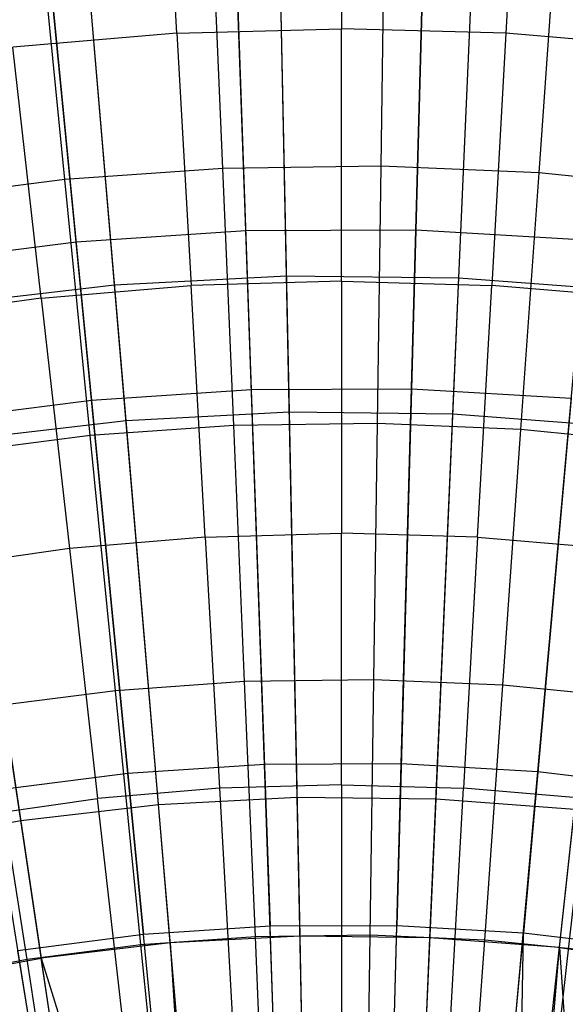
# Model space of a CAD drawing. Extents: x -8.3 to 8.8, y -6 to 6.
# Tile 108 of 177: x -0.024 to 0.341, y 1.311 to 1.969. Entities that reach past the tile are written whole.
import ezdxf

# ---------------------------------------------------------------- set-up
doc = ezdxf.new("R2010")
doc.units = 0
doc.header["$LTSCALE"] = 2.54
doc.layers.get('0').update_dxf_attribs({"linetype": 'CONTINUOUS'})

# ---------------------------------------------------------------- blocks, each defined once
blk = doc.blocks.new('DROPS_COLOR_A_STL')
at = {"color": 0}
for p, q in [((8.55484, 1.79811, 2.27183), (8.54788, 2.1389, 2.41249)), ((8.55484, 1.79811, 2.27183), (8.54788, 2.1389, 2.41249)), ((8.67012, 1.79677, 2.27183), (8.68501, 2.1373, 2.41249)), ((8.67012, 1.79677, 2.27183), (8.68501, 2.1373, 2.41249)), ((8.43971, 1.79206, 2.27183), (8.41093, 2.13171, 2.41249)), ((8.43971, 1.79206, 2.27183), (8.41093, 2.13171, 2.41249)), ((8.48146, 1.96038, 13.61153), (8.47197, 2.12947, 13.53708)), ((8.48146, 1.96038, 13.61153), (8.47197, 2.12947, 13.53708)), ((8.59156, 2.13283, 13.53708), (8.59156, 1.96347, 13.61153)), ((8.59156, 2.13283, 13.53708), (8.59156, 1.96347, 13.61153)), ((8.71114, 2.12947, 13.53708), (8.70165, 1.96038, 13.61153)), ((8.71114, 2.12947, 13.53708), (8.70165, 1.96038, 13.61153)), ((8.5567, 1.70695, 13.34844), (8.5497, 2.05, 13.21341)), ((8.5567, 1.70695, 13.34844), (8.5497, 2.05, 13.21341)), ((8.44741, 1.7012, 13.34844), (8.41844, 2.04311, 13.21341)), ((8.44741, 1.7012, 13.34844), (8.41844, 2.04311, 13.21341)), ((8.61804, 1.87146, 13.56327), (8.62048, 2.04414, 13.48916)), ((8.61804, 1.87146, 13.56327), (8.62048, 2.04414, 13.48916)), ((8.66614, 1.70567, 13.34844), (8.68113, 2.04847, 13.21341)), ((8.66614, 1.70567, 13.34844), (8.68113, 2.04847, 13.21341)), ((8.51212, 1.86996, 13.56327), (8.50479, 2.0425, 13.48916)), ((8.51212, 1.86996, 13.56327), (8.50479, 2.0425, 13.48916)), ((8.72388, 1.86696, 13.56327), (8.73609, 2.03923, 13.48916)), ((8.72388, 1.86696, 13.56327), (8.73609, 2.03923, 13.48916)), ((8.40646, 1.86247, 13.56327), (8.38938, 2.03432, 13.48916)), ((8.40646, 1.86247, 13.56327), (8.38938, 2.03432, 13.48916)), ((8.48146, 1.96038, 13.61153), (8.37172, 1.95113, 13.61153)), ((8.48146, 1.96038, 13.61153), (8.37172, 1.95113, 13.61153)), ((8.48146, 1.96038, 13.61153), (8.59156, 1.96347, 13.61153)), ((8.48146, 1.96038, 13.61153), (8.59156, 1.96347, 13.61153)), ((8.48146, 1.96038, 13.61153), (8.49094, 1.7916, 13.68072)), ((8.48146, 1.96038, 13.61153), (8.49094, 1.7916, 13.68072)), ((8.70165, 1.96038, 13.61153), (8.59156, 1.96347, 13.61153)), ((8.59156, 1.79443, 13.68072), (8.59156, 1.96347, 13.61153)), ((8.70165, 1.96038, 13.61153), (8.59156, 1.96347, 13.61153)), ((8.59156, 1.79443, 13.68072), (8.59156, 1.96347, 13.61153)), ((8.70165, 1.96038, 13.61153), (8.69217, 1.7916, 13.68072)), ((8.70165, 1.96038, 13.61153), (8.69217, 1.7916, 13.68072)), ((8.8114, 1.95113, 13.61153), (8.70165, 1.96038, 13.61153)), ((8.8114, 1.95113, 13.61153), (8.70165, 1.96038, 13.61153)), ((8.39064, 1.78314, 13.68072), (8.37172, 1.95113, 13.61153)), ((8.39064, 1.78314, 13.68072), (8.37172, 1.95113, 13.61153)), ((8.51212, 1.86996, 13.56327), (8.40646, 1.86247, 13.56327)), ((8.51212, 1.86996, 13.56327), (8.40646, 1.86247, 13.56327)), ((8.61804, 1.87146, 13.56327), (8.51212, 1.86996, 13.56327)), ((8.61804, 1.87146, 13.56327), (8.51212, 1.86996, 13.56327)), ((8.51943, 1.6979, 13.63179), (8.51212, 1.86996, 13.56327)), ((8.51943, 1.6979, 13.63179), (8.51212, 1.86996, 13.56327)), ((8.6156, 1.69926, 13.63179), (8.61804, 1.87146, 13.56327)), ((8.6156, 1.69926, 13.63179), (8.61804, 1.87146, 13.56327)), ((8.72388, 1.86696, 13.56327), (8.61804, 1.87146, 13.56327)), ((8.72388, 1.86696, 13.56327), (8.61804, 1.87146, 13.56327)), ((8.7117, 1.69518, 13.63179), (8.72388, 1.86696, 13.56327)), ((8.7117, 1.69518, 13.63179), (8.72388, 1.86696, 13.56327)), ((8.82929, 1.85648, 13.56327), (8.72388, 1.86696, 13.56327)), ((8.82929, 1.85648, 13.56327), (8.72388, 1.86696, 13.56327)), ((8.40646, 1.86247, 13.56327), (8.30138, 1.84901, 13.56327)), ((8.40646, 1.86247, 13.56327), (8.30138, 1.84901, 13.56327)), ((8.42349, 1.6911, 13.63179), (8.40646, 1.86247, 13.56327)), ((8.42349, 1.6911, 13.63179), (8.40646, 1.86247, 13.56327)), ((8.43971, 1.79206, 2.27183), (8.55484, 1.79811, 2.27183)), ((8.43971, 1.79206, 2.27183), (8.55484, 1.79811, 2.27183)), ((8.59156, 1.79443, 13.68072), (8.49094, 1.7916, 13.68072)), ((8.59156, 1.79443, 13.68072), (8.49094, 1.7916, 13.68072)), ((8.56196, 1.4492, 2.15275), (8.55484, 1.79811, 2.27183)), ((8.55484, 1.79811, 2.27183), (8.67012, 1.79677, 2.27183)), ((8.56196, 1.4492, 2.15275), (8.55484, 1.79811, 2.27183)), ((8.55484, 1.79811, 2.27183), (8.67012, 1.79677, 2.27183)), ((8.59156, 1.79443, 13.68072), (8.69217, 1.7916, 13.68072)), ((8.59156, 1.79443, 13.68072), (8.59156, 1.62573, 13.74469)), ((8.59156, 1.79443, 13.68072), (8.59156, 1.62573, 13.74469)), ((8.59156, 1.79443, 13.68072), (8.69217, 1.7916, 13.68072)), ((8.65488, 1.44812, 2.15275), (8.67012, 1.79677, 2.27183)), ((8.65488, 1.44812, 2.15275), (8.67012, 1.79677, 2.27183)), ((8.67012, 1.79677, 2.27183), (8.78508, 1.78804, 2.27183)), ((8.67012, 1.79677, 2.27183), (8.78508, 1.78804, 2.27183)), ((8.3252, 1.77865, 2.27183), (8.43971, 1.79206, 2.27183)), ((8.3252, 1.77865, 2.27183), (8.43971, 1.79206, 2.27183)), ((8.39064, 1.78314, 13.68072), (8.49094, 1.7916, 13.68072)), ((8.39064, 1.78314, 13.68072), (8.49094, 1.7916, 13.68072)), ((8.46917, 1.44433, 2.15275), (8.43971, 1.79206, 2.27183)), ((8.46917, 1.44433, 2.15275), (8.43971, 1.79206, 2.27183)), ((8.5004, 1.62317, 13.74469), (8.49094, 1.7916, 13.68072)), ((8.5004, 1.62317, 13.74469), (8.49094, 1.7916, 13.68072)), ((8.68271, 1.62317, 13.74469), (8.69217, 1.7916, 13.68072)), ((8.68271, 1.62317, 13.74469), (8.69217, 1.7916, 13.68072)), ((8.79247, 1.78314, 13.68072), (8.69217, 1.7916, 13.68072)), ((8.79247, 1.78314, 13.68072), (8.69217, 1.7916, 13.68072)), ((8.39064, 1.78314, 13.68072), (8.29098, 1.76907, 13.68072)), ((8.39064, 1.78314, 13.68072), (8.29098, 1.76907, 13.68072)), ((8.39064, 1.78314, 13.68072), (8.40953, 1.61551, 13.74469)), ((8.39064, 1.78314, 13.68072), (8.40953, 1.61551, 13.74469)), ((8.37689, 1.43352, 2.15275), (8.3252, 1.77865, 2.27183)), ((8.37689, 1.43352, 2.15275), (8.3252, 1.77865, 2.27183)), ((8.44741, 1.7012, 13.34844), (8.5567, 1.70695, 13.34844)), ((8.44741, 1.7012, 13.34844), (8.5567, 1.70695, 13.34844)), ((8.56386, 1.35612, 13.46176), (8.5567, 1.70695, 13.34844)), ((8.56386, 1.35612, 13.46176), (8.5567, 1.70695, 13.34844)), ((8.5567, 1.70695, 13.34844), (8.66614, 1.70567, 13.34844)), ((8.5567, 1.70695, 13.34844), (8.66614, 1.70567, 13.34844)), ((8.33871, 1.68847, 13.34844), (8.44741, 1.7012, 13.34844)), ((8.33871, 1.68847, 13.34844), (8.44741, 1.7012, 13.34844)), ((8.47703, 1.35156, 13.46176), (8.44741, 1.7012, 13.34844)), ((8.47703, 1.35156, 13.46176), (8.44741, 1.7012, 13.34844)), ((8.65081, 1.35511, 13.46176), (8.66614, 1.70567, 13.34844)), ((8.65081, 1.35511, 13.46176), (8.66614, 1.70567, 13.34844)), ((8.66614, 1.70567, 13.34844), (8.77527, 1.69739, 13.34844)), ((8.66614, 1.70567, 13.34844), (8.77527, 1.69739, 13.34844)), ((8.51943, 1.6979, 13.63179), (8.42349, 1.6911, 13.63179)), ((8.51943, 1.6979, 13.63179), (8.42349, 1.6911, 13.63179)), ((8.6156, 1.69926, 13.63179), (8.51943, 1.6979, 13.63179)), ((8.6156, 1.69926, 13.63179), (8.51943, 1.6979, 13.63179)), ((8.52671, 1.52653, 13.69473), (8.51943, 1.6979, 13.63179)), ((8.52671, 1.52653, 13.69473), (8.51943, 1.6979, 13.63179)), ((8.61318, 1.52776, 13.69473), (8.6156, 1.69926, 13.63179)), ((8.61318, 1.52776, 13.69473), (8.6156, 1.69926, 13.63179)), ((8.7117, 1.69518, 13.63179), (8.6156, 1.69926, 13.63179)), ((8.7117, 1.69518, 13.63179), (8.6156, 1.69926, 13.63179)), ((8.69958, 1.52409, 13.69473), (8.7117, 1.69518, 13.63179)), ((8.69958, 1.52409, 13.69473), (8.7117, 1.69518, 13.63179)), ((8.80741, 1.68567, 13.63179), (8.7117, 1.69518, 13.63179)), ((8.80741, 1.68567, 13.63179), (8.7117, 1.69518, 13.63179)), ((8.73751, 1.34853, 13.46176), (8.77527, 1.69739, 13.34844)), ((8.73751, 1.34853, 13.46176), (8.77527, 1.69739, 13.34844)), ((8.42349, 1.6911, 13.63179), (8.32808, 1.67889, 13.63179)), ((8.42349, 1.6911, 13.63179), (8.32808, 1.67889, 13.63179)), ((8.33871, 1.68847, 13.34844), (8.39068, 1.34145, 13.46176)), ((8.33871, 1.68847, 13.34844), (8.39068, 1.34145, 13.46176)), ((8.44045, 1.52042, 13.69473), (8.42349, 1.6911, 13.63179)), ((8.44045, 1.52042, 13.69473), (8.42349, 1.6911, 13.63179)), ((8.5004, 1.62317, 13.74469), (8.40953, 1.61551, 13.74469)), ((8.5004, 1.62317, 13.74469), (8.40953, 1.61551, 13.74469)), ((8.5004, 1.62317, 13.74469), (8.59156, 1.62573, 13.74469)), ((8.5004, 1.62317, 13.74469), (8.59156, 1.62573, 13.74469)), ((8.5004, 1.62317, 13.74469), (8.50984, 1.45512, 13.80348)), ((8.5004, 1.62317, 13.74469), (8.50984, 1.45512, 13.80348)), ((8.68271, 1.62317, 13.74469), (8.59156, 1.62573, 13.74469)), ((8.59156, 1.45741, 13.80348), (8.59156, 1.62573, 13.74469)), ((8.68271, 1.62317, 13.74469), (8.59156, 1.62573, 13.74469)), ((8.59156, 1.45741, 13.80348), (8.59156, 1.62573, 13.74469)), ((8.68271, 1.62317, 13.74469), (8.67327, 1.45512, 13.80348)), ((8.68271, 1.62317, 13.74469), (8.67327, 1.45512, 13.80348)), ((8.68271, 1.62317, 13.74469), (8.77358, 1.61551, 13.74469)), ((8.68271, 1.62317, 13.74469), (8.77358, 1.61551, 13.74469)), ((8.40953, 1.61551, 13.74469), (8.31924, 1.60276, 13.74469)), ((8.40953, 1.61551, 13.74469), (8.31924, 1.60276, 13.74469)), ((8.40953, 1.61551, 13.74469), (8.42838, 1.44825, 13.80348)), ((8.40953, 1.61551, 13.74469), (8.42838, 1.44825, 13.80348)), ((8.52671, 1.52653, 13.69473), (8.44045, 1.52042, 13.69473)), ((8.52671, 1.52653, 13.69473), (8.44045, 1.52042, 13.69473)), ((8.61318, 1.52776, 13.69473), (8.52671, 1.52653, 13.69473)), ((8.61318, 1.52776, 13.69473), (8.52671, 1.52653, 13.69473)), ((8.53397, 1.35564, 13.75225), (8.52671, 1.52653, 13.69473)), ((8.53397, 1.35564, 13.75225), (8.52671, 1.52653, 13.69473)), ((8.61076, 1.35672, 13.75225), (8.61318, 1.52776, 13.69473)), ((8.61076, 1.35672, 13.75225), (8.61318, 1.52776, 13.69473)), ((8.69958, 1.52409, 13.69473), (8.61318, 1.52776, 13.69473)), ((8.69958, 1.52409, 13.69473), (8.61318, 1.52776, 13.69473)), ((8.68748, 1.35346, 13.75225), (8.69958, 1.52409, 13.69473)), ((8.68748, 1.35346, 13.75225), (8.69958, 1.52409, 13.69473)), ((8.78563, 1.51553, 13.69473), (8.69958, 1.52409, 13.69473)), ((8.78563, 1.51553, 13.69473), (8.69958, 1.52409, 13.69473)), ((8.44045, 1.52042, 13.69473), (8.35467, 1.50943, 13.69473)), ((8.44045, 1.52042, 13.69473), (8.35467, 1.50943, 13.69473)), ((8.45737, 1.35021, 13.75225), (8.44045, 1.52042, 13.69473)), ((8.45737, 1.35021, 13.75225), (8.44045, 1.52042, 13.69473)), ((8.38119, 1.34045, 13.75225), (8.35467, 1.50943, 13.69473)), ((8.38119, 1.34045, 13.75225), (8.35467, 1.50943, 13.69473)), ((8.59156, 1.45741, 13.80348), (8.50984, 1.45512, 13.80348)), ((8.59156, 1.45741, 13.80348), (8.50984, 1.45512, 13.80348)), ((8.59156, 1.45741, 13.80348), (8.67327, 1.45512, 13.80348)), ((8.59156, 1.45741, 13.80348), (8.67327, 1.45512, 13.80348)), ((8.59156, 1.45741, 13.80348), (8.59156, 1.2895, 13.85715)), ((8.59156, 1.45741, 13.80348), (8.59156, 1.2895, 13.85715)), ((8.50984, 1.45512, 13.80348), (8.42838, 1.44825, 13.80348)), ((8.50984, 1.45512, 13.80348), (8.42838, 1.44825, 13.80348)), ((8.50984, 1.45512, 13.80348), (8.51925, 1.28747, 13.85715)), ((8.50984, 1.45512, 13.80348), (8.51925, 1.28747, 13.85715)), ((8.66386, 1.28747, 13.85715), (8.67327, 1.45512, 13.80348)), ((8.66386, 1.28747, 13.85715), (8.67327, 1.45512, 13.80348)), ((8.75473, 1.44825, 13.80348), (8.67327, 1.45512, 13.80348)), ((8.75473, 1.44825, 13.80348), (8.67327, 1.45512, 13.80348)), ((8.34743, 1.43682, 13.80348), (8.42838, 1.44825, 13.80348)), ((8.34743, 1.43682, 13.80348), (8.42838, 1.44825, 13.80348)), ((8.37689, 1.43352, 2.15275), (8.46917, 1.44433, 2.15275)), ((8.37689, 1.43352, 2.15275), (8.46917, 1.44433, 2.15275)), ((8.44718, 1.28139, 13.85715), (8.42838, 1.44825, 13.80348)), ((8.44718, 1.28139, 13.85715), (8.42838, 1.44825, 13.80348)), ((8.46917, 1.44433, 2.15275), (8.56196, 1.4492, 2.15275)), ((8.46917, 1.44433, 2.15275), (8.56196, 1.4492, 2.15275)), ((8.49921, 1.08986, 2.05569), (8.46917, 1.44433, 2.15275)), ((8.49921, 1.08986, 2.05569), (8.46917, 1.44433, 2.15275)), ((8.56923, 1.09354, 2.05569), (8.56196, 1.4492, 2.15275)), ((8.56196, 1.4492, 2.15275), (8.65488, 1.44812, 2.15275)), ((8.56923, 1.09354, 2.05569), (8.56196, 1.4492, 2.15275)), ((8.56196, 1.4492, 2.15275), (8.65488, 1.44812, 2.15275)), ((8.63934, 1.09272, 2.05569), (8.65488, 1.44812, 2.15275)), ((8.63934, 1.09272, 2.05569), (8.65488, 1.44812, 2.15275)), ((8.65488, 1.44812, 2.15275), (8.74753, 1.44109, 2.15275)), ((8.65488, 1.44812, 2.15275), (8.74753, 1.44109, 2.15275)), ((8.75473, 1.44825, 13.80348), (8.73593, 1.28139, 13.85715)), ((8.75473, 1.44825, 13.80348), (8.73593, 1.28139, 13.85715)), ((8.70925, 1.08742, 2.05569), (8.74753, 1.44109, 2.15275)), ((8.70925, 1.08742, 2.05569), (8.74753, 1.44109, 2.15275)), ((8.28548, 1.41682, 2.15275), (8.37689, 1.43352, 2.15275)), ((8.28548, 1.41682, 2.15275), (8.37689, 1.43352, 2.15275)), ((8.42957, 1.08171, 2.05569), (8.37689, 1.43352, 2.15275)), ((8.42957, 1.08171, 2.05569), (8.37689, 1.43352, 2.15275)), ((8.47703, 1.35156, 13.46176), (8.39068, 1.34145, 13.46176)), ((8.47703, 1.35156, 13.46176), (8.39068, 1.34145, 13.46176)), ((8.53397, 1.35564, 13.75225), (8.45737, 1.35021, 13.75225)), ((8.53397, 1.35564, 13.75225), (8.45737, 1.35021, 13.75225)), ((8.56386, 1.35612, 13.46176), (8.47703, 1.35156, 13.46176)), ((8.56386, 1.35612, 13.46176), (8.47703, 1.35156, 13.46176)), ((8.47703, 1.35156, 13.46176), (8.49869, 0.99479, 13.55295)), ((8.5072, 0.99555, 13.55295), (8.47703, 1.35156, 13.46176)), ((8.5072, 0.99555, 13.55295), (8.47703, 1.35156, 13.46176)), ((8.47703, 1.35156, 13.46176), (8.49869, 0.99479, 13.55295)), ((8.61076, 1.35672, 13.75225), (8.53397, 1.35564, 13.75225)), ((8.61076, 1.35672, 13.75225), (8.53397, 1.35564, 13.75225)), ((8.54121, 1.18519, 13.80441), (8.53397, 1.35564, 13.75225)), ((8.54121, 1.18519, 13.80441), (8.53397, 1.35564, 13.75225)), ((8.65081, 1.35511, 13.46176), (8.56386, 1.35612, 13.46176)), ((8.57116, 0.99891, 13.55295), (8.56386, 1.35612, 13.46176)), ((8.65081, 1.35511, 13.46176), (8.56386, 1.35612, 13.46176)), ((8.57116, 0.99891, 13.55295), (8.56386, 1.35612, 13.46176)), ((8.60834, 1.18614, 13.80441), (8.61076, 1.35672, 13.75225)), ((8.60834, 1.18614, 13.80441), (8.61076, 1.35672, 13.75225)), ((8.68748, 1.35346, 13.75225), (8.61076, 1.35672, 13.75225)), ((8.68748, 1.35346, 13.75225), (8.61076, 1.35672, 13.75225)), ((8.6352, 0.99816, 13.55295), (8.65081, 1.35511, 13.46176)), ((8.6352, 0.99816, 13.55295), (8.65081, 1.35511, 13.46176)), ((8.73751, 1.34853, 13.46176), (8.65081, 1.35511, 13.46176)), ((8.73751, 1.34853, 13.46176), (8.65081, 1.35511, 13.46176)), ((8.67542, 1.1833, 13.80441), (8.68748, 1.35346, 13.75225)), ((8.67542, 1.1833, 13.80441), (8.68748, 1.35346, 13.75225)), ((8.7639, 1.34587, 13.75225), (8.68748, 1.35346, 13.75225)), ((8.7639, 1.34587, 13.75225), (8.68748, 1.35346, 13.75225)), ((8.45737, 1.35021, 13.75225), (8.38119, 1.34045, 13.75225)), ((8.45737, 1.35021, 13.75225), (8.38119, 1.34045, 13.75225)), ((8.47424, 1.18045, 13.80441), (8.45737, 1.35021, 13.75225)), ((8.47424, 1.18045, 13.80441), (8.45737, 1.35021, 13.75225)), ((8.69906, 0.99332, 13.55295), (8.73751, 1.34853, 13.46176)), ((8.69906, 0.99332, 13.55295), (8.73751, 1.34853, 13.46176)), ((8.70755, 0.99236, 13.55295), (8.73751, 1.34853, 13.46176)), ((8.70755, 0.99236, 13.55295), (8.73751, 1.34853, 13.46176)), ((8.73751, 1.34853, 13.46176), (8.76249, 0.98439, 13.55295)), ((8.73751, 1.34853, 13.46176), (8.76249, 0.98439, 13.55295)), ((8.73751, 1.34853, 13.46176), (8.82361, 1.33641, 13.46176)), ((8.73751, 1.34853, 13.46176), (8.82361, 1.33641, 13.46176)), ((8.30514, 1.32582, 13.46176), (8.39068, 1.34145, 13.46176)), ((8.30514, 1.32582, 13.46176), (8.39068, 1.34145, 13.46176)), ((8.38119, 1.34045, 13.75225), (8.30569, 1.32641, 13.75225)), ((8.38119, 1.34045, 13.75225), (8.30569, 1.32641, 13.75225)), ((8.40764, 1.17192, 13.80441), (8.38119, 1.34045, 13.75225)), ((8.40764, 1.17192, 13.80441), (8.38119, 1.34045, 13.75225)), ((8.44359, 0.9881, 13.55295), (8.39068, 1.34145, 13.46176)), ((8.39068, 1.34145, 13.46176), (8.49869, 0.99479, 13.55295)), ((8.44359, 0.9881, 13.55295), (8.39068, 1.34145, 13.46176)), ((8.39068, 1.34145, 13.46176), (8.49869, 0.99479, 13.55295))]:
    blk.add_line(p, q, dxfattribs=at)
blk = doc.blocks.new('GROUP_1')
at = {"color": 0}
for p, q in [((8.44231, 7.82676, 0.28567), (8.43005, 8.17689, 0.40992)), ((8.44231, 7.82676, 0.28567), (8.43005, 8.17689, 0.40992)), ((8.5561, 7.8272, 0.28567), (8.56562, 8.17742, 0.40992)), ((8.5561, 7.8272, 0.28567), (8.56562, 8.17742, 0.40992)), ((8.32878, 7.81924, 0.28567), (8.29477, 8.16793, 0.40992)), ((8.32878, 7.81924, 0.28567), (8.29477, 8.16793, 0.40992)), ((8.4337, 8.07264, 11.62964), (8.44604, 7.72026, 11.74735)), ((8.4337, 8.07264, 11.62964), (8.44604, 7.72026, 11.74735)), ((8.56279, 8.07315, 11.62964), (8.5532, 7.72068, 11.74735)), ((8.56279, 8.07315, 11.62964), (8.5532, 7.72068, 11.74735)), ((8.3049, 8.06411, 11.62964), (8.33912, 7.71318, 11.74735)), ((8.3049, 8.06411, 11.62964), (8.33912, 7.71318, 11.74735)), ((8.44231, 7.82676, 0.28567), (8.32878, 7.81924, 0.28567)), ((8.44231, 7.82676, 0.28567), (8.32878, 7.81924, 0.28567)), ((8.5561, 7.8272, 0.28567), (8.44231, 7.82676, 0.28567)), ((8.5561, 7.8272, 0.28567), (8.44231, 7.82676, 0.28567)), ((8.45483, 7.46961, 0.18336), (8.44231, 7.82676, 0.28567)), ((8.45483, 7.46961, 0.18336), (8.44231, 7.82676, 0.28567)), ((8.54638, 7.46997, 0.18336), (8.5561, 7.8272, 0.28567)), ((8.54638, 7.46997, 0.18336), (8.5561, 7.8272, 0.28567)), ((8.66969, 7.82057, 0.28567), (8.5561, 7.8272, 0.28567)), ((8.66969, 7.82057, 0.28567), (8.5561, 7.8272, 0.28567)), ((8.32878, 7.81924, 0.28567), (8.21593, 7.80468, 0.28567)), ((8.32878, 7.81924, 0.28567), (8.21593, 7.80468, 0.28567)), ((8.36347, 7.46356, 0.18336), (8.32878, 7.81924, 0.28567)), ((8.36347, 7.46356, 0.18336), (8.32878, 7.81924, 0.28567)), ((8.63778, 7.46463, 0.18336), (8.66969, 7.82057, 0.28567)), ((8.63778, 7.46463, 0.18336), (8.66969, 7.82057, 0.28567)), ((8.44604, 7.72026, 11.74735), (8.33912, 7.71318, 11.74735)), ((8.44604, 7.72026, 11.74735), (8.33912, 7.71318, 11.74735)), ((8.5532, 7.72068, 11.74735), (8.44604, 7.72026, 11.74735)), ((8.5532, 7.72068, 11.74735), (8.44604, 7.72026, 11.74735)), ((8.44604, 7.72026, 11.74735), (8.45862, 7.36127, 11.843)), ((8.44604, 7.72026, 11.74735), (8.45862, 7.36127, 11.843)), ((8.5532, 7.72068, 11.74735), (8.54343, 7.3616, 11.843)), ((8.5532, 7.72068, 11.74735), (8.54343, 7.3616, 11.843)), ((8.66017, 7.71443, 11.74735), (8.5532, 7.72068, 11.74735)), ((8.66017, 7.71443, 11.74735), (8.5532, 7.72068, 11.74735)), ((8.33912, 7.71318, 11.74735), (8.23285, 7.69947, 11.74735)), ((8.33912, 7.71318, 11.74735), (8.23285, 7.69947, 11.74735)), ((8.33912, 7.71318, 11.74735), (8.37399, 7.35567, 11.843)), ((8.33912, 7.71318, 11.74735), (8.37399, 7.35567, 11.843)), ((8.66017, 7.71443, 11.74735), (8.6281, 7.35666, 11.843)), ((8.66017, 7.71443, 11.74735), (8.6281, 7.35666, 11.843)), ((8.45483, 7.46961, 0.18336), (8.36347, 7.46356, 0.18336)), ((8.45483, 7.46961, 0.18336), (8.36347, 7.46356, 0.18336)), ((8.54638, 7.46997, 0.18336), (8.45483, 7.46961, 0.18336)), ((8.54638, 7.46997, 0.18336), (8.45483, 7.46961, 0.18336)), ((8.46753, 7.10681, 0.10337), (8.45483, 7.46961, 0.18336)), ((8.46753, 7.10681, 0.10337), (8.45483, 7.46961, 0.18336)), ((8.53651, 7.10708, 0.10337), (8.54638, 7.46997, 0.18336)), ((8.53651, 7.10708, 0.10337), (8.54638, 7.46997, 0.18336)), ((8.63778, 7.46463, 0.18336), (8.54638, 7.46997, 0.18336)), ((8.63778, 7.46463, 0.18336), (8.54638, 7.46997, 0.18336)), ((8.36347, 7.46356, 0.18336), (8.27267, 7.45184, 0.18336)), ((8.36347, 7.46356, 0.18336), (8.27267, 7.45184, 0.18336)), ((8.39871, 7.10225, 0.10337), (8.36347, 7.46356, 0.18336)), ((8.39871, 7.10225, 0.10337), (8.36347, 7.46356, 0.18336)), ((8.60537, 7.10306, 0.10337), (8.63778, 7.46463, 0.18336)), ((8.60537, 7.10306, 0.10337), (8.63778, 7.46463, 0.18336)), ((8.72867, 7.45362, 0.18336), (8.63778, 7.46463, 0.18336)), ((8.72867, 7.45362, 0.18336), (8.63778, 7.46463, 0.18336)), ((8.3303, 7.09343, 0.10337), (8.27267, 7.45184, 0.18336)), ((8.3303, 7.09343, 0.10337), (8.27267, 7.45184, 0.18336)), ((8.45862, 7.36127, 11.843), (8.37399, 7.35567, 11.843)), ((8.45862, 7.36127, 11.843), (8.37399, 7.35567, 11.843)), ((8.54343, 7.3616, 11.843), (8.45862, 7.36127, 11.843)), ((8.54343, 7.3616, 11.843), (8.45862, 7.36127, 11.843)), ((8.47138, 6.99705, 11.91623), (8.45862, 7.36127, 11.843)), ((8.47138, 6.99705, 11.91623), (8.45862, 7.36127, 11.843)), ((8.53352, 6.99729, 11.91623), (8.54343, 7.3616, 11.843)), ((8.53352, 6.99729, 11.91623), (8.54343, 7.3616, 11.843)), ((8.6281, 7.35666, 11.843), (8.54343, 7.3616, 11.843)), ((8.6281, 7.35666, 11.843), (8.54343, 7.3616, 11.843)), ((8.37399, 7.35567, 11.843), (8.28988, 7.34481, 11.843)), ((8.37399, 7.35567, 11.843), (8.28988, 7.34481, 11.843)), ((8.40937, 6.99294, 11.91623), (8.37399, 7.35567, 11.843)), ((8.40937, 6.99294, 11.91623), (8.37399, 7.35567, 11.843)), ((8.59556, 6.99367, 11.91623), (8.6281, 7.35666, 11.843)), ((8.59556, 6.99367, 11.91623), (8.6281, 7.35666, 11.843)), ((8.62235, 6.99091, 11.91623), (8.6281, 7.35666, 11.843)), ((8.62235, 6.99091, 11.91623), (8.6281, 7.35666, 11.843)), ((8.7123, 7.34646, 11.843), (8.6281, 7.35666, 11.843)), ((8.7123, 7.34646, 11.843), (8.6281, 7.35666, 11.843)), ((8.34774, 6.98499, 11.91623), (8.28988, 7.34481, 11.843)), ((8.34774, 6.98499, 11.91623), (8.28988, 7.34481, 11.843))]:
    blk.add_line(p, q, dxfattribs=at)
blk.add_blockref('DROPS_COLOR_A_STL', (-0.0852, 5.99854, -1.80007), dxfattribs=at)

msp = doc.modelspace()

# ---------------------------------------------------------------- block references
at = {"color": 0}
msp.add_blockref('GROUP_1', (-8.3148, -5.99854, 1.80007), dxfattribs=at)

doc.saveas('drawing.dxf')
